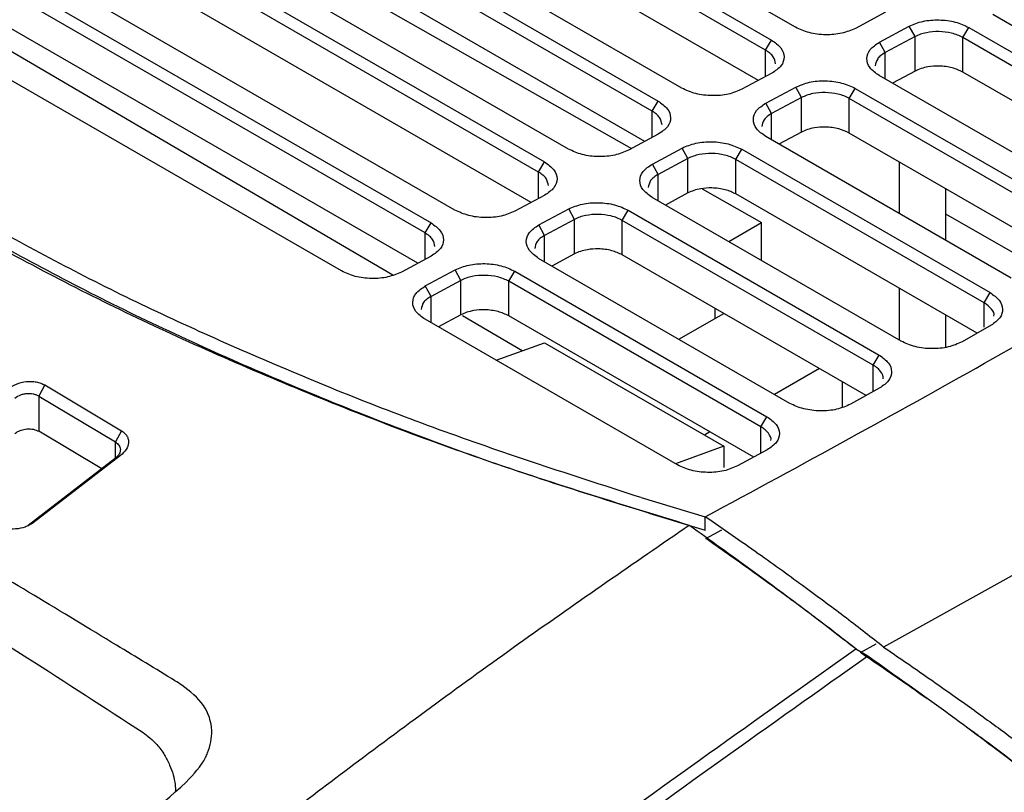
# Model space of a CAD drawing. Extents: x 594 to 1520, y 236 to 1207.
# Tile 67 of 71: x 1403 to 1461, y 1094 to 1140. Entities that reach past the tile are written whole.
import ezdxf

# ---------------------------------------------------------------- set-up
doc = ezdxf.new("R2010")
doc.units = 0
doc.header["$LTSCALE"] = 5
doc.layers.get('0').update_dxf_attribs({"linetype": 'CONTINUOUS'})

msp = doc.modelspace()

# ---------------------------------------------------------------- linework, layer by layer
at = {"color": 7, "linetype": 'Continuous'}
for p, q in [((1448.665, 1139.2), (1418.26, 1156.753)), ((1448.665, 1139.2), (1418.26, 1156.753)), ((1416.846, 1155.994), (1447.252, 1138.441)), ((1416.846, 1155.994), (1447.252, 1138.441)), ((1446.899, 1137.843), (1416.493, 1155.396)), ((1446.899, 1137.843), (1416.493, 1155.396)), ((1441.952, 1135.595), (1411.546, 1153.148)), ((1441.952, 1135.595), (1411.546, 1153.148)), ((1446.467, 1136.05), (1416.493, 1153.353)), ((1446.467, 1136.05), (1416.493, 1153.353)), ((1410.133, 1152.389), (1440.538, 1134.836)), ((1410.133, 1152.389), (1440.538, 1134.836)), ((1440.185, 1134.238), (1409.78, 1151.791)), ((1440.185, 1134.238), (1409.78, 1151.791)), ((1435.238, 1131.99), (1404.833, 1149.543)), ((1435.238, 1131.99), (1404.833, 1149.543)), ((1407.415, 1149.982), (1438.971, 1132.025)), ((1439.753, 1132.445), (1409.78, 1149.748)), ((1439.753, 1132.445), (1409.78, 1149.748)), ((1403.419, 1148.784), (1433.825, 1131.231)), ((1403.419, 1148.784), (1433.825, 1131.231)), ((1433.472, 1130.633), (1403.066, 1148.186)), ((1428.525, 1128.385), (1398.119, 1145.938)), ((1428.525, 1128.385), (1398.119, 1145.938)), ((1433.04, 1128.84), (1403.066, 1146.143)), ((1433.04, 1128.84), (1403.066, 1146.143)), ((1396.706, 1145.179), (1427.112, 1127.627)), ((1396.706, 1145.179), (1427.112, 1127.627)), ((1426.758, 1127.029), (1396.353, 1144.581)), ((1426.758, 1127.029), (1396.353, 1144.581)), ((1424.857, 1124.538), (1393.814, 1142.718)), ((1426.326, 1125.235), (1396.353, 1142.538)), ((1426.326, 1125.235), (1396.353, 1142.538)), ((1421.812, 1124.781), (1391.406, 1142.333)), ((1421.812, 1124.781), (1391.406, 1142.333)), ((1453.978, 1140.083), (1452.213, 1139.135)), ((1453.978, 1140.083), (1452.213, 1139.135)), ((1474.031, 1132.037), (1460.328, 1139.947)), ((1474.031, 1132.037), (1460.328, 1139.947)), ((1453.627, 1138.319), (1455.392, 1139.267)), ((1453.627, 1138.319), (1455.392, 1139.267)), ((1455.733, 1138.647), (1455.392, 1139.267)), ((1458.562, 1138.59), (1458.915, 1139.188)), ((1458.915, 1139.188), (1472.98, 1131.069)), ((1458.915, 1139.188), (1472.98, 1131.069)), ((1446.899, 1137.843), (1447.252, 1138.441)), ((1455.733, 1138.647), (1453.968, 1137.7)), ((1455.733, 1138.647), (1453.968, 1137.7)), ((1455.733, 1136.605), (1455.733, 1138.647)), ((1472.626, 1130.471), (1458.562, 1138.59)), ((1458.562, 1136.548), (1458.562, 1138.59)), ((1453.968, 1137.7), (1453.627, 1138.319)), ((1447.264, 1136.478), (1445.499, 1135.53)), ((1447.264, 1136.478), (1445.499, 1135.53)), ((1467.79, 1128.16), (1453.615, 1136.343)), ((1467.79, 1128.16), (1453.615, 1136.343)), ((1455.733, 1136.605), (1454.401, 1135.889)), ((1455.733, 1136.605), (1454.401, 1135.889)), ((1472.236, 1128.654), (1458.562, 1136.548)), ((1472.236, 1128.654), (1458.562, 1136.548)), ((1446.914, 1134.714), (1448.679, 1135.662)), ((1446.914, 1134.714), (1448.679, 1135.662)), ((1449.02, 1135.042), (1448.679, 1135.662)), ((1451.848, 1134.986), (1452.202, 1135.584)), ((1452.202, 1135.584), (1466.635, 1127.252)), ((1452.202, 1135.584), (1466.635, 1127.252)), ((1449.02, 1135.042), (1447.255, 1134.095)), ((1449.02, 1135.042), (1447.255, 1134.095)), ((1449.02, 1133), (1449.02, 1135.042)), ((1466.281, 1126.654), (1451.848, 1134.986)), ((1451.848, 1132.943), (1451.848, 1134.986)), ((1440.185, 1134.238), (1440.538, 1134.836)), ((1447.255, 1134.095), (1446.914, 1134.714)), ((1440.551, 1132.873), (1438.786, 1131.926)), ((1440.551, 1132.873), (1438.786, 1131.926)), ((1461.411, 1124.362), (1446.902, 1132.738)), ((1461.411, 1124.362), (1446.902, 1132.738)), ((1449.02, 1133), (1447.687, 1132.284)), ((1449.02, 1133), (1447.687, 1132.284)), ((1465.882, 1124.841), (1451.848, 1132.943)), ((1465.882, 1124.841), (1451.848, 1132.943)), ((1440.2, 1131.109), (1441.965, 1132.057)), ((1440.2, 1131.109), (1441.965, 1132.057)), ((1442.306, 1131.438), (1441.965, 1132.057)), ((1445.135, 1131.381), (1445.488, 1131.979)), ((1445.488, 1131.979), (1460.171, 1123.503)), ((1445.488, 1131.979), (1460.171, 1123.503)), ((1442.306, 1131.438), (1440.541, 1130.49)), ((1442.306, 1131.438), (1440.541, 1130.49)), ((1442.306, 1129.395), (1442.306, 1131.438)), ((1459.817, 1122.905), (1445.135, 1131.381)), ((1445.135, 1129.338), (1445.135, 1131.381)), ((1459.817, 1122.905), (1445.135, 1131.381)), ((1433.472, 1130.633), (1433.825, 1131.231)), ((1440.541, 1130.49), (1440.2, 1131.109)), ((1454.787, 1131.246), (1454.787, 1128.185)), ((1443.144, 1129.651), (1446.664, 1127.647)), ((1457.554, 1126.588), (1457.554, 1129.649)), ((1433.838, 1129.268), (1432.073, 1128.321)), ((1433.838, 1129.268), (1432.073, 1128.321)), ((1454.919, 1120.629), (1440.188, 1129.133)), ((1454.919, 1120.629), (1440.188, 1129.133)), ((1442.306, 1129.395), (1440.974, 1128.679)), ((1442.306, 1129.395), (1440.974, 1128.679)), ((1459.408, 1121.098), (1445.135, 1129.338)), ((1459.408, 1121.098), (1445.135, 1129.338)), ((1433.487, 1127.504), (1435.252, 1128.452)), ((1433.487, 1127.504), (1435.252, 1128.452)), ((1435.593, 1127.833), (1435.252, 1128.452)), ((1438.421, 1127.776), (1438.775, 1128.374)), ((1438.775, 1128.374), (1453.61, 1119.81)), ((1438.775, 1128.374), (1453.61, 1119.81)), ((1464.581, 1124.109), (1457.554, 1128.152)), ((1426.758, 1127.029), (1427.112, 1127.627)), ((1433.828, 1126.885), (1433.487, 1127.504)), ((1435.593, 1127.833), (1433.828, 1126.885)), ((1435.593, 1127.833), (1433.828, 1126.885)), ((1435.593, 1125.79), (1435.593, 1127.833)), ((1453.257, 1119.212), (1438.421, 1127.776)), ((1438.421, 1125.733), (1438.421, 1127.776)), ((1444.713, 1126.521), (1446.664, 1127.647)), ((1446.664, 1125.394), (1446.664, 1127.647)), ((1427.124, 1125.664), (1425.359, 1124.716)), ((1427.124, 1125.664), (1425.359, 1124.716)), ((1435.593, 1125.79), (1434.26, 1125.074)), ((1435.593, 1125.79), (1434.26, 1125.074)), ((1452.837, 1117.411), (1438.421, 1125.733)), ((1452.837, 1117.411), (1438.421, 1125.733)), ((1448.337, 1116.948), (1433.475, 1125.528)), ((1448.337, 1116.948), (1433.475, 1125.528)), ((1495.049, 1125.46), (1453.871, 1102.534)), ((1426.773, 1123.899), (1428.538, 1124.847)), ((1426.773, 1123.899), (1428.538, 1124.847)), ((1428.88, 1124.228), (1428.538, 1124.847)), ((1431.708, 1124.171), (1432.061, 1124.769)), ((1432.061, 1124.769), (1446.974, 1116.16)), ((1432.061, 1124.769), (1446.974, 1116.16)), ((1427.115, 1123.28), (1426.773, 1123.899)), ((1428.88, 1124.228), (1427.115, 1123.28)), ((1428.88, 1124.228), (1427.115, 1123.28)), ((1428.88, 1122.185), (1428.88, 1124.228)), ((1446.62, 1115.562), (1431.708, 1124.171)), ((1431.708, 1122.128), (1431.708, 1124.171)), ((1446.62, 1115.562), (1431.708, 1124.171)), ((1454.787, 1123.766), (1454.787, 1120.705)), ((1459.817, 1122.905), (1460.171, 1123.503)), ((1428.88, 1122.185), (1427.547, 1121.47)), ((1428.88, 1122.185), (1427.547, 1121.47)), ((1432.509, 1120.057), (1428.972, 1122.128)), ((1446.193, 1113.766), (1431.708, 1122.128)), ((1446.193, 1113.766), (1431.708, 1122.128)), ((1441.769, 1120.74), (1444.42, 1122.27)), ((1443.898, 1122.571), (1443.898, 1121.968)), ((1457.554, 1120.271), (1457.554, 1122.169)), ((1441.684, 1113.309), (1426.761, 1121.923)), ((1441.684, 1113.309), (1426.761, 1121.923)), ((1460.234, 1121.568), (1458.512, 1120.589)), ((1460.234, 1121.568), (1458.512, 1120.589)), ((1430.959, 1119.5), (1433.829, 1120.531)), ((1433.829, 1120.531), (1444.436, 1114.408)), ((1453.257, 1119.212), (1453.61, 1119.81)), ((1450.077, 1119.004), (1447.426, 1117.474)), ((1404.275, 1118.037), (1403.919, 1117.367)), ((1404.275, 1118.037), (1408.802, 1115.333)), ((1451.433, 1118.222), (1451.433, 1116.724)), ((1453.652, 1117.863), (1451.909, 1116.897)), ((1453.652, 1117.863), (1451.909, 1116.897)), ((1403.919, 1117.367), (1408.444, 1114.665)), ((1403.919, 1117.367), (1403.919, 1115.296)), ((1446.62, 1115.562), (1446.974, 1116.16)), ((1407.635, 1113.077), (1403.919, 1115.296)), ((1408.802, 1115.333), (1408.444, 1114.665)), ((1443.598, 1115.264), (1443.276, 1115.078)), ((1444.436, 1114.408), (1441.565, 1113.377)), ((1444.436, 1114.408), (1444.436, 1113.148)), ((1446.998, 1114.204), (1445.24, 1113.248)), ((1446.998, 1114.204), (1445.24, 1113.248)), ((1408.444, 1113.7), (1403.282, 1109.728)), ((1408.744, 1113.86), (1403.576, 1109.884)), ((1408.744, 1113.86), (1408.444, 1113.7)), ((1439.539, 1111.374), (1443.332, 1110.243)), ((1439.539, 1111.374), (1443.332, 1110.243)), ((1403.282, 1109.728), (1403.576, 1109.884)), ((1443.332, 1109.426), (1443.332, 1110.243)), ((1443.332, 1109.426), (1443.332, 1110.243)), ((1443.363, 1108.949), (1444.309, 1109.463)), ((1443.363, 1108.949), (1444.309, 1109.463)), ((1452.23, 1102.422), (1452.937, 1102.013)), ((1452.499, 1102.207), (1453.43, 1102.73)), ((1452.499, 1102.207), (1453.43, 1102.73))]:
    msp.add_line(p, q, dxfattribs=at)
at = {"color": 8, "linetype": 'Continuous'}
for p, q in [((1446.899, 1136.282), (1446.899, 1137.843)), ((1453.968, 1136.139), (1453.968, 1137.7)), ((1440.185, 1132.677), (1440.185, 1134.238)), ((1447.255, 1132.534), (1447.255, 1134.095)), ((1433.472, 1129.072), (1433.472, 1130.633)), ((1440.541, 1128.929), (1440.541, 1130.49)), ((1426.758, 1125.467), (1426.758, 1127.029)), ((1433.828, 1125.324), (1433.828, 1126.885)), ((1427.115, 1121.719), (1427.115, 1123.28)), ((1459.817, 1121.459), (1459.817, 1122.905)), ((1453.257, 1117.671), (1453.257, 1119.212)), ((1446.62, 1114.008), (1446.62, 1115.562)), ((1408.444, 1113.7), (1408.444, 1114.665))]:
    msp.add_line(p, q, dxfattribs=at)
at = {"color": 7, "linetype": 'Continuous'}
for points, knots in [([(1455.392, 1139.267), (1455.65, 1139.375), (1456.165, 1139.592), (1457.155, 1139.666), (1458.144, 1139.546), (1458.658, 1139.308), (1458.915, 1139.188)], [0, 0, 0, 0, 0.2499577, 0.4999414, 0.7499312, 1, 1, 1, 1]), ([(1455.392, 1139.267), (1455.65, 1139.375), (1456.165, 1139.592), (1457.155, 1139.666), (1458.144, 1139.546), (1458.658, 1139.308), (1458.915, 1139.188)], [0, 0, 0, 0, 0.2499577, 0.4999414, 0.7499312, 1, 1, 1, 1]), ([(1452.213, 1139.135), (1451.954, 1139.026), (1451.437, 1138.806), (1450.442, 1138.725), (1449.444, 1138.841), (1448.925, 1139.08), (1448.665, 1139.2)], [0, 0, 0, 0, 0.25002, 0.500021, 0.749992, 1, 1, 1, 1]), ([(1452.213, 1139.135), (1451.954, 1139.026), (1451.437, 1138.806), (1450.442, 1138.725), (1449.444, 1138.841), (1448.925, 1139.08), (1448.665, 1139.2)], [0, 0, 0, 0, 0.25002, 0.500021, 0.749992, 1, 1, 1, 1]), ([(1458.562, 1138.59), (1458.459, 1138.643), (1458.258, 1138.747), (1457.788, 1138.889), (1457.146, 1138.97), (1456.505, 1138.911), (1456.038, 1138.789), (1455.836, 1138.695), (1455.733, 1138.647)], [0, 0, 0, 0, 0.130505, 0.257696, 0.50103, 0.742172, 0.869135, 1, 1, 1, 1]), ([(1458.562, 1138.59), (1458.459, 1138.643), (1458.258, 1138.747), (1457.788, 1138.889), (1457.146, 1138.97), (1456.505, 1138.911), (1456.038, 1138.789), (1455.836, 1138.695), (1455.733, 1138.647)], [0, 0, 0, 0, 0.130505, 0.257696, 0.50103, 0.742172, 0.869135, 1, 1, 1, 1]), ([(1447.252, 1138.441), (1447.457, 1138.294), (1447.866, 1137.999), (1448.046, 1137.445), (1447.876, 1136.896), (1447.468, 1136.617), (1447.264, 1136.478)], [0, 0, 0, 0, 0.250015, 0.500015, 0.749989, 1, 1, 1, 1]), ([(1447.252, 1138.441), (1447.457, 1138.294), (1447.866, 1137.999), (1448.046, 1137.445), (1447.876, 1136.896), (1447.468, 1136.617), (1447.264, 1136.478)], [0, 0, 0, 0, 0.250015, 0.500015, 0.749989, 1, 1, 1, 1]), ([(1443.332, 1110.243), (1446.174, 1111.779), (1451.724, 1114.778), (1459.846, 1119.297), (1467.667, 1123.79), (1475.316, 1128.384), (1482.85, 1133.127), (1487.67, 1136.439), (1490.105, 1138.112)], [0, 0, 0, 0, 0.17333, 0.338487, 0.502507, 0.665113, 0.830832, 1, 1, 1, 1]), ([(1443.332, 1110.243), (1446.174, 1111.779), (1451.724, 1114.778), (1459.846, 1119.297), (1467.667, 1123.79), (1475.316, 1128.384), (1482.85, 1133.127), (1487.67, 1136.439), (1490.105, 1138.112)], [0, 0, 0, 0, 0.17333, 0.338487, 0.502507, 0.665113, 0.830832, 1, 1, 1, 1]), ([(1447.484, 1137.04), (1447.456, 1137.183), (1447.414, 1137.401), (1447.167, 1137.668), (1446.989, 1137.784), (1446.899, 1137.843)], [0, 0, 0, 0, 0.485038, 0.739335, 1, 1, 1, 1]), ([(1447.484, 1137.04), (1447.456, 1137.183), (1447.414, 1137.401), (1447.167, 1137.668), (1446.989, 1137.784), (1446.899, 1137.843)], [0, 0, 0, 0, 0.485038, 0.739335, 1, 1, 1, 1]), ([(1453.615, 1136.343), (1453.41, 1136.491), (1452.999, 1136.789), (1452.828, 1137.348), (1453.009, 1137.899), (1453.421, 1138.179), (1453.627, 1138.319)], [0, 0, 0, 0, 0.249952, 0.499934, 0.749924, 1, 1, 1, 1]), ([(1453.615, 1136.343), (1453.41, 1136.491), (1452.999, 1136.789), (1452.828, 1137.348), (1453.009, 1137.899), (1453.421, 1138.179), (1453.627, 1138.319)], [0, 0, 0, 0, 0.249952, 0.499934, 0.749924, 1, 1, 1, 1]), ([(1453.968, 1137.7), (1453.877, 1137.645), (1453.698, 1137.537), (1453.452, 1137.282), (1453.411, 1137.067), (1453.383, 1136.926)], [0, 0, 0, 0, 0.262734, 0.517689, 1, 1, 1, 1]), ([(1453.968, 1137.7), (1453.877, 1137.645), (1453.698, 1137.537), (1453.452, 1137.282), (1453.411, 1137.067), (1453.383, 1136.926)], [0, 0, 0, 0, 0.262734, 0.517689, 1, 1, 1, 1]), ([(1458.562, 1136.548), (1458.362, 1136.641), (1458.057, 1136.784), (1457.551, 1136.879), (1457.063, 1136.917), (1456.555, 1136.879), (1456.076, 1136.766), (1455.847, 1136.658), (1455.733, 1136.605)], [0, 0, 0, 0, 0.242011, 0.370831, 0.499843, 0.710216, 0.854953, 1, 1, 1, 1]), ([(1458.562, 1136.548), (1458.362, 1136.641), (1458.057, 1136.784), (1457.551, 1136.879), (1457.063, 1136.917), (1456.555, 1136.879), (1456.076, 1136.766), (1455.847, 1136.658), (1455.733, 1136.605)], [0, 0, 0, 0, 0.242011, 0.370831, 0.499843, 0.710216, 0.854953, 1, 1, 1, 1]), ([(1448.679, 1135.662), (1448.936, 1135.77), (1449.451, 1135.987), (1450.442, 1136.062), (1451.43, 1135.941), (1451.945, 1135.703), (1452.202, 1135.584)], [0, 0, 0, 0, 0.2499577, 0.4999416, 0.7499308, 1, 1, 1, 1]), ([(1448.679, 1135.662), (1448.936, 1135.77), (1449.451, 1135.987), (1450.442, 1136.062), (1451.43, 1135.941), (1451.945, 1135.703), (1452.202, 1135.584)], [0, 0, 0, 0, 0.2499577, 0.4999416, 0.7499308, 1, 1, 1, 1]), ([(1445.499, 1135.53), (1445.241, 1135.421), (1444.723, 1135.202), (1443.729, 1135.121), (1442.73, 1135.236), (1442.211, 1135.475), (1441.952, 1135.595)], [0, 0, 0, 0, 0.250019, 0.500021, 0.749992, 1, 1, 1, 1]), ([(1445.499, 1135.53), (1445.241, 1135.421), (1444.723, 1135.202), (1443.729, 1135.121), (1442.73, 1135.236), (1442.211, 1135.475), (1441.952, 1135.595)], [0, 0, 0, 0, 0.250019, 0.500021, 0.749992, 1, 1, 1, 1]), ([(1451.848, 1134.986), (1451.746, 1135.038), (1451.544, 1135.142), (1451.074, 1135.284), (1450.432, 1135.365), (1449.792, 1135.307), (1449.324, 1135.184), (1449.122, 1135.09), (1449.02, 1135.042)], [0, 0, 0, 0, 0.130651, 0.257891, 0.501031, 0.742146, 0.869116, 1, 1, 1, 1]), ([(1451.848, 1134.986), (1451.746, 1135.038), (1451.544, 1135.142), (1451.074, 1135.284), (1450.432, 1135.365), (1449.792, 1135.307), (1449.324, 1135.184), (1449.122, 1135.09), (1449.02, 1135.042)], [0, 0, 0, 0, 0.130651, 0.257891, 0.501031, 0.742146, 0.869116, 1, 1, 1, 1]), ([(1440.538, 1134.836), (1440.743, 1134.689), (1441.153, 1134.394), (1441.333, 1133.84), (1441.163, 1133.291), (1440.755, 1133.013), (1440.551, 1132.873)], [0, 0, 0, 0, 0.2500148, 0.5000145, 0.7499887, 1, 1, 1, 1]), ([(1440.538, 1134.836), (1440.743, 1134.689), (1441.153, 1134.394), (1441.333, 1133.84), (1441.163, 1133.291), (1440.755, 1133.013), (1440.551, 1132.873)], [0, 0, 0, 0, 0.2500148, 0.5000145, 0.7499887, 1, 1, 1, 1]), ([(1446.902, 1132.738), (1446.696, 1132.886), (1446.285, 1133.184), (1446.114, 1133.743), (1446.295, 1134.294), (1446.708, 1134.574), (1446.914, 1134.714)], [0, 0, 0, 0, 0.249953, 0.499933, 0.749924, 1, 1, 1, 1]), ([(1446.902, 1132.738), (1446.696, 1132.886), (1446.285, 1133.184), (1446.114, 1133.743), (1446.295, 1134.294), (1446.708, 1134.574), (1446.914, 1134.714)], [0, 0, 0, 0, 0.249953, 0.499933, 0.749924, 1, 1, 1, 1]), ([(1440.77, 1133.435), (1440.743, 1133.578), (1440.701, 1133.796), (1440.454, 1134.063), (1440.275, 1134.179), (1440.185, 1134.238)], [0, 0, 0, 0, 0.485037, 0.739335, 1, 1, 1, 1]), ([(1440.77, 1133.435), (1440.743, 1133.578), (1440.701, 1133.796), (1440.454, 1134.063), (1440.275, 1134.179), (1440.185, 1134.238)], [0, 0, 0, 0, 0.485037, 0.739335, 1, 1, 1, 1]), ([(1447.255, 1134.095), (1447.164, 1134.04), (1446.985, 1133.932), (1446.739, 1133.677), (1446.697, 1133.462), (1446.67, 1133.322)], [0, 0, 0, 0, 0.263035, 0.51809, 1, 1, 1, 1]), ([(1447.255, 1134.095), (1447.164, 1134.04), (1446.985, 1133.932), (1446.739, 1133.677), (1446.697, 1133.462), (1446.67, 1133.322)], [0, 0, 0, 0, 0.263035, 0.51809, 1, 1, 1, 1]), ([(1451.848, 1132.943), (1451.649, 1133.036), (1451.344, 1133.179), (1450.837, 1133.274), (1450.349, 1133.312), (1449.842, 1133.274), (1449.362, 1133.161), (1449.134, 1133.053), (1449.02, 1133)], [0, 0, 0, 0, 0.242023, 0.370837, 0.499844, 0.710216, 0.854953, 1, 1, 1, 1]), ([(1451.848, 1132.943), (1451.649, 1133.036), (1451.344, 1133.179), (1450.837, 1133.274), (1450.349, 1133.312), (1449.842, 1133.274), (1449.362, 1133.161), (1449.134, 1133.053), (1449.02, 1133)], [0, 0, 0, 0, 0.242023, 0.370837, 0.499844, 0.710216, 0.854953, 1, 1, 1, 1]), ([(1438.786, 1131.926), (1438.527, 1131.816), (1438.01, 1131.597), (1437.015, 1131.516), (1436.017, 1131.631), (1435.498, 1131.871), (1435.238, 1131.99)], [0, 0, 0, 0, 0.25002, 0.500021, 0.749992, 1, 1, 1, 1]), ([(1438.786, 1131.926), (1438.527, 1131.816), (1438.01, 1131.597), (1437.015, 1131.516), (1436.017, 1131.631), (1435.498, 1131.871), (1435.238, 1131.99)], [0, 0, 0, 0, 0.25002, 0.500021, 0.749992, 1, 1, 1, 1]), ([(1441.965, 1132.057), (1442.223, 1132.165), (1442.738, 1132.382), (1443.729, 1132.457), (1444.717, 1132.337), (1445.231, 1132.098), (1445.488, 1131.979)], [0, 0, 0, 0, 0.249958, 0.499942, 0.749931, 1, 1, 1, 1]), ([(1441.965, 1132.057), (1442.223, 1132.165), (1442.738, 1132.382), (1443.729, 1132.457), (1444.717, 1132.337), (1445.231, 1132.098), (1445.488, 1131.979)], [0, 0, 0, 0, 0.249958, 0.499942, 0.749931, 1, 1, 1, 1]), ([(1445.135, 1131.381), (1445.033, 1131.433), (1444.831, 1131.537), (1444.361, 1131.679), (1443.719, 1131.76), (1443.078, 1131.702), (1442.61, 1131.579), (1442.409, 1131.485), (1442.306, 1131.438)], [0, 0, 0, 0, 0.130576, 0.257791, 0.501032, 0.742479, 0.869365, 1, 1, 1, 1]), ([(1445.135, 1131.381), (1445.033, 1131.433), (1444.831, 1131.537), (1444.361, 1131.679), (1443.719, 1131.76), (1443.078, 1131.702), (1442.61, 1131.579), (1442.409, 1131.485), (1442.306, 1131.438)], [0, 0, 0, 0, 0.130576, 0.257791, 0.501032, 0.742479, 0.869365, 1, 1, 1, 1]), ([(1433.825, 1131.231), (1434.03, 1131.084), (1434.439, 1130.789), (1434.619, 1130.235), (1434.449, 1129.687), (1434.042, 1129.408), (1433.838, 1129.268)], [0, 0, 0, 0, 0.250015, 0.500015, 0.749989, 1, 1, 1, 1]), ([(1433.825, 1131.231), (1434.03, 1131.084), (1434.439, 1130.789), (1434.619, 1130.235), (1434.449, 1129.687), (1434.042, 1129.408), (1433.838, 1129.268)], [0, 0, 0, 0, 0.250015, 0.500015, 0.749989, 1, 1, 1, 1]), ([(1440.188, 1129.133), (1439.983, 1129.282), (1439.572, 1129.579), (1439.401, 1130.138), (1439.582, 1130.689), (1439.994, 1130.969), (1440.2, 1131.109)], [0, 0, 0, 0, 0.249953, 0.499934, 0.749923, 1, 1, 1, 1]), ([(1440.188, 1129.133), (1439.983, 1129.282), (1439.572, 1129.579), (1439.401, 1130.138), (1439.582, 1130.689), (1439.994, 1130.969), (1440.2, 1131.109)], [0, 0, 0, 0, 0.249953, 0.499934, 0.749923, 1, 1, 1, 1]), ([(1434.057, 1129.831), (1434.029, 1129.973), (1433.987, 1130.191), (1433.74, 1130.458), (1433.562, 1130.575), (1433.472, 1130.633)], [0, 0, 0, 0, 0.484626, 0.739026, 1, 1, 1, 1]), ([(1434.057, 1129.831), (1434.029, 1129.973), (1433.987, 1130.191), (1433.74, 1130.458), (1433.562, 1130.575), (1433.472, 1130.633)], [0, 0, 0, 0, 0.484626, 0.739026, 1, 1, 1, 1]), ([(1440.541, 1130.49), (1440.451, 1130.435), (1440.272, 1130.327), (1440.025, 1130.072), (1439.984, 1129.857), (1439.956, 1129.717)], [0, 0, 0, 0, 0.26282, 0.517801, 1, 1, 1, 1]), ([(1440.541, 1130.49), (1440.451, 1130.435), (1440.272, 1130.327), (1440.025, 1130.072), (1439.984, 1129.857), (1439.956, 1129.717)], [0, 0, 0, 0, 0.26282, 0.517801, 1, 1, 1, 1]), ([(1445.135, 1129.338), (1444.936, 1129.431), (1444.63, 1129.575), (1444.124, 1129.669), (1443.636, 1129.707), (1443.128, 1129.669), (1442.649, 1129.556), (1442.421, 1129.449), (1442.306, 1129.395)], [0, 0, 0, 0, 0.2420232, 0.3708371, 0.4998433, 0.7102158, 0.8549523, 1, 1, 1, 1]), ([(1445.135, 1129.338), (1444.936, 1129.431), (1444.63, 1129.575), (1444.124, 1129.669), (1443.636, 1129.707), (1443.128, 1129.669), (1442.649, 1129.556), (1442.421, 1129.449), (1442.306, 1129.395)], [0, 0, 0, 0, 0.2420232, 0.3708371, 0.4998433, 0.7102158, 0.8549523, 1, 1, 1, 1]), ([(1442.382, 1109.732), (1438.23, 1111.009), (1429.946, 1113.556), (1418.297, 1118.077), (1407.28, 1123.016), (1400.598, 1126.701), (1397.265, 1128.54)], [0, 0, 0, 0, 0.251762, 0.502347, 0.751759, 1, 1, 1, 1]), ([(1439.539, 1111.374), (1435.75, 1112.597), (1428.171, 1115.043), (1417.514, 1119.302), (1407.403, 1123.916), (1401.247, 1127.322), (1398.17, 1129.025)], [0, 0, 0, 0, 0.251526, 0.503038, 0.751517, 1, 1, 1, 1]), ([(1439.539, 1111.374), (1435.75, 1112.597), (1428.171, 1115.043), (1417.514, 1119.302), (1407.403, 1123.916), (1401.247, 1127.322), (1398.17, 1129.025)], [0, 0, 0, 0, 0.251526, 0.503038, 0.751517, 1, 1, 1, 1]), ([(1435.252, 1128.452), (1435.509, 1128.56), (1436.024, 1128.777), (1437.015, 1128.852), (1438.004, 1128.732), (1438.518, 1128.493), (1438.775, 1128.374)], [0, 0, 0, 0, 0.2499573, 0.4999417, 0.7499309, 1, 1, 1, 1]), ([(1435.252, 1128.452), (1435.509, 1128.56), (1436.024, 1128.777), (1437.015, 1128.852), (1438.004, 1128.732), (1438.518, 1128.493), (1438.775, 1128.374)], [0, 0, 0, 0, 0.2499573, 0.4999417, 0.7499309, 1, 1, 1, 1]), ([(1443.333, 1109.426), (1439.168, 1110.7), (1430.852, 1113.245), (1419.17, 1117.768), (1408.153, 1122.703), (1401.485, 1126.38), (1398.17, 1128.208)], [0, 0, 0, 0, 0.252233, 0.503572, 0.753115, 1, 1, 1, 1]), ([(1443.333, 1109.426), (1439.168, 1110.7), (1430.852, 1113.245), (1419.17, 1117.768), (1408.153, 1122.703), (1401.485, 1126.38), (1398.17, 1128.208)], [0, 0, 0, 0, 0.252233, 0.503572, 0.753115, 1, 1, 1, 1]), ([(1432.073, 1128.321), (1431.814, 1128.211), (1431.297, 1127.992), (1430.302, 1127.911), (1429.304, 1128.026), (1428.785, 1128.266), (1428.525, 1128.385)], [0, 0, 0, 0, 0.25002, 0.50002, 0.749991, 1, 1, 1, 1]), ([(1432.073, 1128.321), (1431.814, 1128.211), (1431.297, 1127.992), (1430.302, 1127.911), (1429.304, 1128.026), (1428.785, 1128.266), (1428.525, 1128.385)], [0, 0, 0, 0, 0.25002, 0.50002, 0.749991, 1, 1, 1, 1]), ([(1438.421, 1127.776), (1438.319, 1127.829), (1438.117, 1127.932), (1437.647, 1128.074), (1437.005, 1128.156), (1436.365, 1128.097), (1435.897, 1127.975), (1435.695, 1127.88), (1435.593, 1127.833)], [0, 0, 0, 0, 0.130614, 0.257842, 0.501032, 0.742219, 0.869171, 1, 1, 1, 1]), ([(1438.421, 1127.776), (1438.319, 1127.829), (1438.117, 1127.932), (1437.647, 1128.074), (1437.005, 1128.156), (1436.365, 1128.097), (1435.897, 1127.975), (1435.695, 1127.88), (1435.593, 1127.833)], [0, 0, 0, 0, 0.130614, 0.257842, 0.501032, 0.742219, 0.869171, 1, 1, 1, 1]), ([(1427.112, 1127.627), (1427.316, 1127.479), (1427.726, 1127.185), (1427.906, 1126.63), (1427.736, 1126.082), (1427.328, 1125.803), (1427.124, 1125.664)], [0, 0, 0, 0, 0.250015, 0.500015, 0.749989, 1, 1, 1, 1]), ([(1427.112, 1127.627), (1427.316, 1127.479), (1427.726, 1127.185), (1427.906, 1126.63), (1427.736, 1126.082), (1427.328, 1125.803), (1427.124, 1125.664)], [0, 0, 0, 0, 0.250015, 0.500015, 0.749989, 1, 1, 1, 1]), ([(1433.475, 1125.528), (1433.269, 1125.677), (1432.858, 1125.974), (1432.687, 1126.534), (1432.869, 1127.084), (1433.281, 1127.364), (1433.487, 1127.504)], [0, 0, 0, 0, 0.249952, 0.499933, 0.749924, 1, 1, 1, 1]), ([(1433.475, 1125.528), (1433.269, 1125.677), (1432.858, 1125.974), (1432.687, 1126.534), (1432.869, 1127.084), (1433.281, 1127.364), (1433.487, 1127.504)], [0, 0, 0, 0, 0.249952, 0.499933, 0.749924, 1, 1, 1, 1]), ([(1427.343, 1126.226), (1427.316, 1126.369), (1427.274, 1126.586), (1427.027, 1126.854), (1426.848, 1126.97), (1426.758, 1127.029)], [0, 0, 0, 0, 0.485038, 0.739335, 1, 1, 1, 1]), ([(1427.343, 1126.226), (1427.316, 1126.369), (1427.274, 1126.586), (1427.027, 1126.854), (1426.848, 1126.97), (1426.758, 1127.029)], [0, 0, 0, 0, 0.485038, 0.739335, 1, 1, 1, 1]), ([(1433.828, 1126.885), (1433.737, 1126.83), (1433.558, 1126.722), (1433.312, 1126.467), (1433.27, 1126.252), (1433.243, 1126.112)], [0, 0, 0, 0, 0.263015, 0.518062, 1, 1, 1, 1]), ([(1433.828, 1126.885), (1433.737, 1126.83), (1433.558, 1126.722), (1433.312, 1126.467), (1433.27, 1126.252), (1433.243, 1126.112)], [0, 0, 0, 0, 0.263015, 0.518062, 1, 1, 1, 1]), ([(1438.421, 1125.733), (1438.222, 1125.827), (1437.917, 1125.97), (1437.411, 1126.064), (1436.922, 1126.102), (1436.415, 1126.064), (1435.935, 1125.951), (1435.707, 1125.844), (1435.593, 1125.79)], [0, 0, 0, 0, 0.2420232, 0.3708371, 0.4998433, 0.7102158, 0.8549523, 1, 1, 1, 1]), ([(1438.421, 1125.733), (1438.222, 1125.827), (1437.917, 1125.97), (1437.411, 1126.064), (1436.922, 1126.102), (1436.415, 1126.064), (1435.935, 1125.951), (1435.707, 1125.844), (1435.593, 1125.79)], [0, 0, 0, 0, 0.2420232, 0.3708371, 0.4998433, 0.7102158, 0.8549523, 1, 1, 1, 1]), ([(1428.538, 1124.847), (1428.796, 1124.955), (1429.311, 1125.172), (1430.302, 1125.247), (1431.29, 1125.127), (1431.804, 1124.888), (1432.061, 1124.769)], [0, 0, 0, 0, 0.249957, 0.499942, 0.74993, 1, 1, 1, 1]), ([(1428.538, 1124.847), (1428.796, 1124.955), (1429.311, 1125.172), (1430.302, 1125.247), (1431.29, 1125.127), (1431.804, 1124.888), (1432.061, 1124.769)], [0, 0, 0, 0, 0.249957, 0.499942, 0.74993, 1, 1, 1, 1]), ([(1425.359, 1124.716), (1425.101, 1124.606), (1424.583, 1124.387), (1423.588, 1124.306), (1422.59, 1124.421), (1422.071, 1124.661), (1421.812, 1124.781)], [0, 0, 0, 0, 0.25002, 0.500022, 0.749992, 1, 1, 1, 1]), ([(1425.359, 1124.716), (1425.101, 1124.606), (1424.583, 1124.387), (1423.588, 1124.306), (1422.59, 1124.421), (1422.071, 1124.661), (1421.812, 1124.781)], [0, 0, 0, 0, 0.25002, 0.500022, 0.749992, 1, 1, 1, 1]), ([(1431.708, 1124.171), (1431.606, 1124.224), (1431.403, 1124.328), (1430.933, 1124.469), (1430.292, 1124.551), (1429.652, 1124.492), (1429.184, 1124.37), (1428.982, 1124.276), (1428.88, 1124.228)], [0, 0, 0, 0, 0.130753, 0.258028, 0.501032, 0.742126, 0.8691, 1, 1, 1, 1]), ([(1431.708, 1124.171), (1431.606, 1124.224), (1431.403, 1124.328), (1430.933, 1124.469), (1430.292, 1124.551), (1429.652, 1124.492), (1429.184, 1124.37), (1428.982, 1124.276), (1428.88, 1124.228)], [0, 0, 0, 0, 0.130753, 0.258028, 0.501032, 0.742126, 0.8691, 1, 1, 1, 1]), ([(1426.761, 1121.923), (1426.556, 1122.072), (1426.145, 1122.369), (1425.974, 1122.929), (1426.155, 1123.479), (1426.567, 1123.759), (1426.773, 1123.899)], [0, 0, 0, 0, 0.249953, 0.499932, 0.749923, 1, 1, 1, 1]), ([(1426.761, 1121.923), (1426.556, 1122.072), (1426.145, 1122.369), (1425.974, 1122.929), (1426.155, 1123.479), (1426.567, 1123.759), (1426.773, 1123.899)], [0, 0, 0, 0, 0.249953, 0.499932, 0.749923, 1, 1, 1, 1]), ([(1427.115, 1123.28), (1427.024, 1123.225), (1426.844, 1123.118), (1426.599, 1122.862), (1426.557, 1122.648), (1426.529, 1122.507)], [0, 0, 0, 0, 0.2631657, 0.5182681, 1, 1, 1, 1]), ([(1427.115, 1123.28), (1427.024, 1123.225), (1426.844, 1123.118), (1426.599, 1122.862), (1426.557, 1122.648), (1426.529, 1122.507)], [0, 0, 0, 0, 0.2631657, 0.5182681, 1, 1, 1, 1]), ([(1460.171, 1123.503), (1460.372, 1123.359), (1460.775, 1123.07), (1460.962, 1122.528), (1460.813, 1121.988), (1460.427, 1121.708), (1460.234, 1121.568)], [0, 0, 0, 0, 0.250015, 0.500015, 0.74999, 1, 1, 1, 1]), ([(1460.171, 1123.503), (1460.372, 1123.359), (1460.775, 1123.07), (1460.962, 1122.528), (1460.813, 1121.988), (1460.427, 1121.708), (1460.234, 1121.568)], [0, 0, 0, 0, 0.250015, 0.500015, 0.74999, 1, 1, 1, 1]), ([(1460.399, 1122.103), (1460.4, 1122.107), (1460.446, 1122.247), (1460.286, 1122.553), (1459.976, 1122.786), (1459.817, 1122.905)], [0, 0, 0, 0, 0.0164304, 0.4945236, 1, 1, 1, 1]), ([(1460.399, 1122.103), (1460.4, 1122.107), (1460.446, 1122.247), (1460.286, 1122.553), (1459.976, 1122.786), (1459.817, 1122.905)], [0, 0, 0, 0, 0.0164304, 0.4945236, 1, 1, 1, 1]), ([(1431.708, 1122.128), (1431.509, 1122.222), (1431.203, 1122.365), (1430.697, 1122.46), (1430.209, 1122.498), (1429.702, 1122.459), (1429.222, 1122.346), (1428.994, 1122.239), (1428.88, 1122.185)], [0, 0, 0, 0, 0.242023, 0.370837, 0.499844, 0.710217, 0.854953, 1, 1, 1, 1]), ([(1431.708, 1122.128), (1431.509, 1122.222), (1431.203, 1122.365), (1430.697, 1122.46), (1430.209, 1122.498), (1429.702, 1122.459), (1429.222, 1122.346), (1428.994, 1122.239), (1428.88, 1122.185)], [0, 0, 0, 0, 0.242023, 0.370837, 0.499844, 0.710217, 0.854953, 1, 1, 1, 1]), ([(1458.512, 1120.589), (1458.254, 1120.474), (1457.74, 1120.244), (1456.891, 1120.167), (1456.226, 1120.209), (1455.744, 1120.299), (1455.294, 1120.435), (1455.044, 1120.564), (1454.919, 1120.629)], [0, 0, 0, 0, 0.24939, 0.498765, 0.624072, 0.749377, 0.874648, 1, 1, 1, 1]), ([(1458.512, 1120.589), (1458.254, 1120.474), (1457.74, 1120.244), (1456.891, 1120.167), (1456.226, 1120.209), (1455.744, 1120.299), (1455.294, 1120.435), (1455.044, 1120.564), (1454.919, 1120.629)], [0, 0, 0, 0, 0.24939, 0.498765, 0.624072, 0.749377, 0.874648, 1, 1, 1, 1]), ([(1453.61, 1119.81), (1453.813, 1119.664), (1454.219, 1119.373), (1454.403, 1118.825), (1454.245, 1118.282), (1453.849, 1118.002), (1453.652, 1117.863)], [0, 0, 0, 0, 0.250015, 0.500016, 0.74999, 1, 1, 1, 1]), ([(1453.61, 1119.81), (1453.813, 1119.664), (1454.219, 1119.373), (1454.403, 1118.825), (1454.245, 1118.282), (1453.849, 1118.002), (1453.652, 1117.863)], [0, 0, 0, 0, 0.250015, 0.500016, 0.74999, 1, 1, 1, 1]), ([(1453.84, 1118.409), (1453.841, 1118.412), (1453.888, 1118.551), (1453.752, 1118.775), (1453.526, 1119.038), (1453.347, 1119.153), (1453.257, 1119.212)], [0, 0, 0, 0, 0.008297, 0.48953, 0.741378, 1, 1, 1, 1]), ([(1453.84, 1118.409), (1453.841, 1118.412), (1453.888, 1118.551), (1453.752, 1118.775), (1453.526, 1119.038), (1453.347, 1119.153), (1453.257, 1119.212)], [0, 0, 0, 0, 0.008297, 0.48953, 0.741378, 1, 1, 1, 1]), ([(1402.094, 1117.824), (1402.251, 1117.923), (1402.565, 1118.121), (1403.073, 1118.238), (1403.476, 1118.255), (1403.77, 1118.224), (1404.046, 1118.155), (1404.198, 1118.077), (1404.275, 1118.037)], [0, 0, 0, 0, 0.249777, 0.499118, 0.624311, 0.749506, 0.874735, 1, 1, 1, 1]), ([(1403.919, 1117.367), (1403.866, 1117.395), (1403.763, 1117.45), (1403.53, 1117.514), (1403.275, 1117.533), (1403.023, 1117.498), (1402.764, 1117.425), (1402.609, 1117.317), (1402.505, 1117.244)], [0, 0, 0, 0, 0.1342363, 0.2607769, 0.4901279, 0.6179462, 0.7429792, 1, 1, 1, 1]), ([(1412.383, 1100.282), (1412.245, 1100.366), (1410.954, 1101.157), (1406.4, 1103.934), (1397.257, 1109.428), (1389.265, 1114.078), (1384.537, 1116.829)], [0, 0, 0, 0, 0.014839, 0.139064, 0.49063, 1, 1, 1, 1]), ([(1451.909, 1116.897), (1451.651, 1116.784), (1451.135, 1116.56), (1450.128, 1116.47), (1449.302, 1116.574), (1448.709, 1116.756), (1448.461, 1116.884), (1448.337, 1116.948)], [0, 0, 0, 0, 0.2497, 0.499381, 0.749032, 0.874487, 1, 1, 1, 1]), ([(1451.909, 1116.897), (1451.651, 1116.784), (1451.135, 1116.56), (1450.128, 1116.47), (1449.302, 1116.574), (1448.709, 1116.756), (1448.461, 1116.884), (1448.337, 1116.948)], [0, 0, 0, 0, 0.2497, 0.499381, 0.749032, 0.874487, 1, 1, 1, 1]), ([(1446.974, 1116.16), (1447.178, 1116.014), (1447.586, 1115.72), (1447.767, 1115.169), (1447.602, 1114.622), (1447.2, 1114.343), (1446.998, 1114.204)], [0, 0, 0, 0, 0.250015, 0.500015, 0.74999, 1, 1, 1, 1]), ([(1446.974, 1116.16), (1447.178, 1116.014), (1447.586, 1115.72), (1447.767, 1115.169), (1447.602, 1114.622), (1447.2, 1114.343), (1446.998, 1114.204)], [0, 0, 0, 0, 0.250015, 0.500015, 0.74999, 1, 1, 1, 1]), ([(1402.505, 1115.176), (1402.562, 1115.215), (1402.672, 1115.29), (1402.909, 1115.386), (1403.162, 1115.439), (1403.411, 1115.442), (1403.665, 1115.413), (1403.818, 1115.342), (1403.919, 1115.296)], [0, 0, 0, 0, 0.1473666, 0.2800809, 0.5007334, 0.6301902, 0.7566728, 1, 1, 1, 1]), ([(1408.802, 1115.333), (1408.869, 1115.287), (1409.003, 1115.194), (1409.136, 1115.019), (1409.214, 1114.827), (1409.236, 1114.557), (1409.122, 1114.207), (1408.87, 1113.976), (1408.744, 1113.86)], [0, 0, 0, 0, 0.1252611, 0.2504729, 0.3756631, 0.5008145, 0.7501442, 1, 1, 1, 1]), ([(1447.206, 1114.76), (1447.206, 1114.76), (1447.254, 1114.898), (1447.117, 1115.123), (1446.891, 1115.388), (1446.711, 1115.504), (1446.62, 1115.562)], [0, 0, 0, 0, 0.002079, 0.486995, 0.74026, 1, 1, 1, 1]), ([(1447.206, 1114.76), (1447.206, 1114.76), (1447.254, 1114.898), (1447.117, 1115.123), (1446.891, 1115.388), (1446.711, 1115.504), (1446.62, 1115.562)], [0, 0, 0, 0, 0.002079, 0.486995, 0.74026, 1, 1, 1, 1]), ([(1408.444, 1114.665), (1408.525, 1114.603), (1408.687, 1114.479), (1408.761, 1114.226), (1408.693, 1113.953), (1408.528, 1113.785), (1408.444, 1113.7)], [0, 0, 0, 0, 0.2422408, 0.488657, 0.7414187, 1, 1, 1, 1]), ([(1382.673, 1114.444), (1387.264, 1111.732), (1396.447, 1106.308), (1405.535, 1100.427), (1410.079, 1097.486)], [0, 0, 0, 0, 0.500005, 1, 1, 1, 1]), ([(1445.24, 1113.248), (1444.981, 1113.138), (1444.464, 1112.917), (1443.467, 1112.834), (1442.465, 1112.948), (1441.944, 1113.188), (1441.684, 1113.309)], [0, 0, 0, 0, 0.250021, 0.500021, 0.749992, 1, 1, 1, 1]), ([(1445.24, 1113.248), (1444.981, 1113.138), (1444.464, 1112.917), (1443.467, 1112.834), (1442.465, 1112.948), (1441.944, 1113.188), (1441.684, 1113.309)], [0, 0, 0, 0, 0.250021, 0.500021, 0.749992, 1, 1, 1, 1]), ([(1403.576, 1109.884), (1403.505, 1109.835), (1403.362, 1109.736), (1403.022, 1109.59), (1402.547, 1109.493), (1401.972, 1109.527), (1401.674, 1109.666), (1401.524, 1109.735)], [0, 0, 0, 0, 0.125517, 0.250992, 0.50056, 0.750173, 1, 1, 1, 1]), ([(1453.871, 1102.534), (1453.159, 1103.093), (1451.78, 1104.174), (1449.265, 1106.043), (1446.505, 1108.039), (1444.398, 1109.503), (1443.332, 1110.243)], [0, 0, 0, 0, 0.258847, 0.500696, 0.747666, 1, 1, 1, 1]), ([(1453.871, 1102.534), (1453.159, 1103.093), (1451.78, 1104.174), (1449.265, 1106.043), (1446.505, 1108.039), (1444.398, 1109.503), (1443.332, 1110.243)], [0, 0, 0, 0, 0.258847, 0.500696, 0.747666, 1, 1, 1, 1]), ([(1442.382, 1109.732), (1439.111, 1107.482), (1432.568, 1102.982), (1423.197, 1096.105), (1416.78, 1091.221), (1413.292, 1088.516), (1412.332, 1087.769), (1411.373, 1087.02), (1410.415, 1086.269), (1409.456, 1085.515), (1408.498, 1084.759), (1407.625, 1084.069), (1406.673, 1083.313), (1405.476, 1082.36), (1403.852, 1081.06), (1402.09, 1079.642), (1400.444, 1078.309), (1399.1, 1077.216), (1397.884, 1076.223), (1394.285, 1073.273), (1390.584, 1070.192), (1386.673, 1066.888), (1384.716, 1065.227), (1382.158, 1063.046), (1379.308, 1060.606), (1376.648, 1058.327), (1374.639, 1056.605), (1373.549, 1055.673), (1373.13, 1055.315)], [0, 0, 0, 0, 0.139995, 0.2800115, 0.4032432, 0.4170766, 0.4309103, 0.4447441, 0.4585781, 0.4724122, 0.4862464, 0.5000806, 0.5102253, 0.5275163, 0.5519534, 0.5806875, 0.6039729, 0.6234382, 0.6390835, 0.6568265, 0.7800142, 0.8004849, 0.8279168, 0.8656859, 0.9124587, 0.9526216, 0.9818018, 1, 1, 1, 1]), ([(1452.23, 1102.422), (1451.287, 1103.152), (1449.402, 1104.611), (1446.102, 1107.063), (1443.621, 1108.843), (1442.382, 1109.732)], [0, 0, 0, 0, 0.333781, 0.66716, 1, 1, 1, 1]), ([(1452.25, 1102.404), (1451.974, 1102.622), (1451.407, 1103.072), (1450.526, 1103.749), (1449.731, 1104.351), (1449.06, 1104.854), (1447.886, 1105.724), (1446.064, 1107.053), (1444.254, 1108.323), (1443.363, 1108.949)], [0, 0, 0, 0, 0.120865, 0.248523, 0.344783, 0.415989, 0.486893, 0.747479, 1, 1, 1, 1]), ([(1452.25, 1102.404), (1451.974, 1102.622), (1451.407, 1103.072), (1450.526, 1103.749), (1449.731, 1104.351), (1449.06, 1104.854), (1447.886, 1105.724), (1446.064, 1107.053), (1444.254, 1108.323), (1443.363, 1108.949)], [0, 0, 0, 0, 0.120865, 0.248523, 0.344783, 0.415989, 0.486893, 0.747479, 1, 1, 1, 1]), ([(1382.515, 1048.952), (1383.158, 1049.486), (1384.307, 1050.439), (1386.358, 1052.133), (1389.375, 1054.615), (1394.759, 1059.007), (1404.358, 1066.725), (1418.137, 1077.495), (1434.816, 1090.071), (1446.425, 1098.305), (1452.23, 1102.422)], [0, 0, 0, 0, 0.027532, 0.049166, 0.087799, 0.156795, 0.280018, 0.500063, 0.750032, 1, 1, 1, 1]), ([(1453.871, 1102.534), (1454.7, 1101.966), (1456.385, 1100.812), (1458.688, 1099.182), (1460.845, 1097.621), (1462.092, 1096.684), (1462.722, 1096.211)], [0, 0, 0, 0, 0.245197, 0.498263, 0.746894, 1, 1, 1, 1]), ([(1453.871, 1102.534), (1454.7, 1101.966), (1456.385, 1100.812), (1458.688, 1099.182), (1460.845, 1097.621), (1462.092, 1096.684), (1462.722, 1096.211)], [0, 0, 0, 0, 0.245197, 0.498263, 0.746894, 1, 1, 1, 1]), ([(1383.222, 1048.544), (1389.058, 1053.342), (1400.73, 1062.938), (1418.148, 1076.556), (1435.523, 1089.664), (1447.133, 1097.897), (1452.937, 1102.013)], [0, 0, 0, 0, 0.250012, 0.5000512, 0.7500235, 1, 1, 1, 1]), ([(1456.442, 1099.474), (1455.991, 1099.794), (1454.76, 1100.667), (1453.376, 1101.61), (1452.499, 1102.207)], [0, 0, 0, 0, 0.366561, 1, 1, 1, 1]), ([(1456.442, 1099.474), (1455.991, 1099.794), (1454.76, 1100.667), (1453.376, 1101.61), (1452.499, 1102.207)], [0, 0, 0, 0, 0.366561, 1, 1, 1, 1]), ([(1452.937, 1102.013), (1454.529, 1100.885), (1457.716, 1098.628), (1460.253, 1096.711), (1461.523, 1095.752)], [0, 0, 0, 0, 0.499675, 1, 1, 1, 1]), ([(1412.629, 1094.534), (1413.07, 1095.006), (1413.589, 1095.561), (1414.053, 1096.607), (1414.253, 1097.678), (1413.806, 1099.155), (1412.857, 1099.906), (1412.383, 1100.282)], [0, 0, 0, 0, 0.250534, 0.294578, 0.502879, 0.751353, 1, 1, 1, 1]), ([(1461.559, 1095.732), (1460.944, 1096.199), (1460.121, 1096.826), (1459.135, 1097.539), (1458.885, 1097.72)], [0, 0, 0, 0, 0.746409, 1, 1, 1, 1]), ([(1461.559, 1095.732), (1460.944, 1096.199), (1460.121, 1096.826), (1459.135, 1097.539), (1458.885, 1097.72)], [0, 0, 0, 0, 0.746409, 1, 1, 1, 1]), ([(1410.079, 1097.486), (1410.359, 1097.267), (1410.826, 1096.901), (1411.349, 1096.193), (1411.742, 1095.405), (1411.973, 1094.654), (1412, 1094.12), (1412.007, 1093.983)], [0, 0, 0, 0, 0.283381, 0.471871, 0.627463, 0.9047, 1, 1, 1, 1]), ([(1370.657, 1056.743), (1374.173, 1059.994), (1381.206, 1066.498), (1391.781, 1076.038), (1402.307, 1085.41), (1409.189, 1091.493), (1412.629, 1094.534)], [0, 0, 0, 0, 0.24995, 0.499976, 0.750043, 1, 1, 1, 1])]:
    msp.add_open_spline(points, degree=3, knots=knots, dxfattribs=at)

doc.saveas('drawing.dxf')
